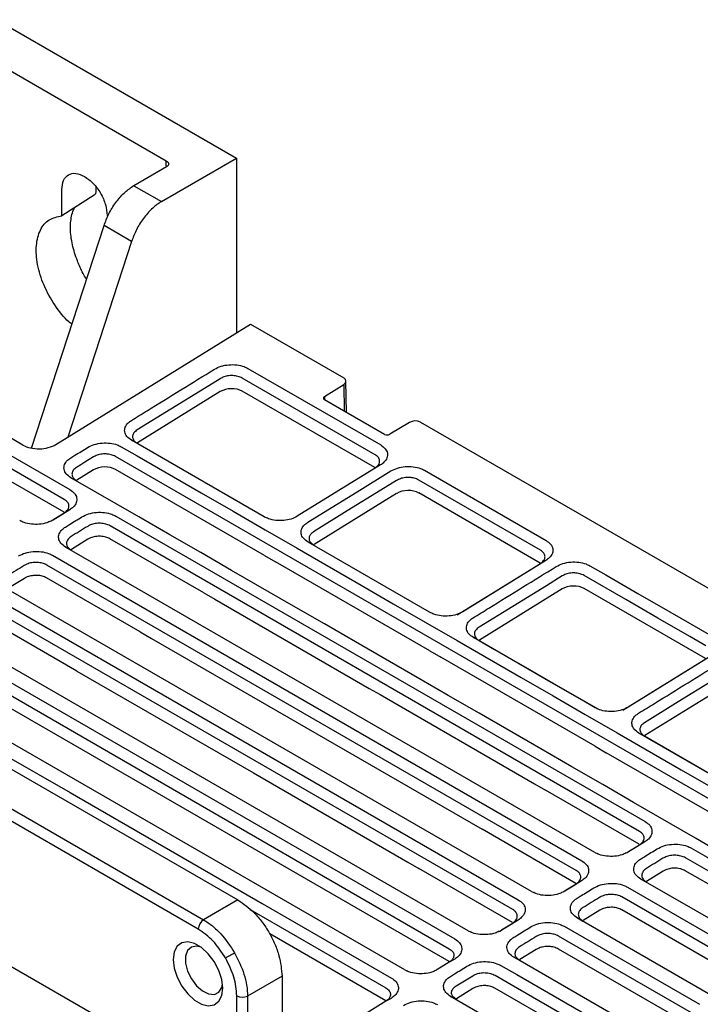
# Model space of a CAD drawing. Extents: x 189 to 1575, y -41 to 1223.
# Tile 53 of 60: x 1422 to 1509, y 363 to 489. Entities that reach past the tile are written whole.
import ezdxf

# ---------------------------------------------------------------- set-up
doc = ezdxf.new("R2010")
doc.units = 0
doc.layers.get('0').update_dxf_attribs({"linetype": 'CONTINUOUS'})

msp = doc.modelspace()

# ---------------------------------------------------------------- linework, layer by layer
at = {"color": 7, "linetype": 'Continuous'}
for p, q in [((1419.14, 489.18), (1449.93, 471.41)), ((1418.24, 484.19), (1440.94, 471.08)), ((1440.31, 465.85), (1449.93, 471.41)), ((1449.93, 471.41), (1449.93, 449)), ((1440.96, 470.31), (1436.77, 467.89)), ((1427.55, 464.01), (1427.55, 467.41)), ((1431.94, 467.2), (1431.94, 467.68)), ((1436.77, 467.89), (1436.63, 467.81)), ((1436.77, 467.89), (1440.31, 465.85)), ((1431.67, 466.66), (1427.55, 464.01)), ((1440.31, 465.85), (1440.16, 465.76)), ((1423.65, 434.22), (1432.95, 462.78)), ((1436.48, 460.74), (1432.95, 462.78)), ((1436.48, 460.74), (1428.32, 435.65)), ((1426.79, 434.71), (1451.75, 450.12)), ((1451.75, 450.12), (1463.69, 443.23)), ((1451.4, 444.45), (1468.43, 434.63)), ((1467.71, 433.37), (1450.68, 443.19)), ((1461.24, 440.84), (1463.7, 442.39)), ((1464.04, 438.8), (1463.98, 442.82)), ((1422.54, 434.62), (1410.99, 441.29)), ((1447.86, 441.47), (1437.25, 434.92)), ((1467.66, 431.73), (1450.68, 441.53)), ((1468.91, 435.99), (1461.24, 440.42)), ((1411.81, 438.59), (1428.57, 428.91)), ((1427.86, 427.65), (1411.09, 437.33)), ((1472.12, 437.52), (1469.61, 436)), ((1473.53, 437.55), (1521.07, 410.1)), ((1427.83, 426), (1411.06, 435.68)), ((1453.5, 425.41), (1436.48, 435.24)), ((1436.48, 435.24), (1437.2, 434.86)), ((1516.5, 385.77), (1434.42, 433.15)), ((1468.4, 432.06), (1457.74, 425.48)), ((1468.4, 432.06), (1467.71, 431.68)), ((1431.59, 431.43), (1429.47, 430.12)), ((1453.51, 420.46), (1434.42, 431.49)), ((1474.03, 431.39), (1489.64, 422.38)), ((1428.7, 430.43), (1429.42, 430.06)), ((1488.92, 421.12), (1473.31, 430.13)), ((1470.48, 428.41), (1459.88, 421.86)), ((1488.87, 419.48), (1473.31, 428.47)), ((1426.18, 424.9), (1427.86, 425.93)), ((1428.55, 426.31), (1426.43, 425)), ((1428.55, 426.31), (1427.86, 425.93)), ((1434.46, 425.51), (1502.34, 386.32)), ((1501.62, 385.06), (1433.74, 424.25)), ((1430.89, 422.54), (1428.77, 421.23)), ((1445.74, 415.66), (1433.71, 422.6)), ((1474.71, 413.17), (1459.11, 422.17)), ((1459.83, 421.8), (1459.11, 422.17)), ((1495.9, 382.35), (1428.02, 421.54)), ((1426.33, 420.49), (1494.21, 381.3)), ((1453.51, 420.46), (1454.93, 419.65)), ((1474.73, 408.22), (1454.93, 419.65)), ((1478.26, 412.85), (1488.92, 419.43)), ((1489.61, 419.82), (1478.96, 413.24)), ((1489.61, 419.82), (1488.92, 419.43)), ((1493.49, 380.04), (1425.61, 419.23)), ((1422.75, 417.52), (1420.63, 416.21)), ((1437.6, 410.64), (1425.58, 417.58)), ((1487.77, 377.33), (1419.89, 416.51)), ((1445.74, 415.66), (1447.15, 414.84)), ((1491.7, 416.16), (1481.09, 409.61)), ((1510.08, 407.24), (1494.52, 416.22)), ((1418.2, 415.47), (1486.08, 376.28)), ((1447.15, 414.84), (1466.95, 403.41)), ((1485.36, 375.02), (1417.48, 414.21)), ((1478.96, 413.24), (1478.26, 412.85)), ((1429.47, 405.62), (1417.45, 412.56)), ((1479.64, 372.31), (1411.76, 411.49)), ((1437.6, 410.64), (1439.02, 409.82)), ((1392.21, 409.71), (1450.13, 376.27)), ((1410.06, 410.45), (1477.95, 371.26)), ((1439.02, 409.82), (1458.82, 398.39)), ((1480.32, 409.93), (1481.04, 409.56)), ((1409.34, 409.19), (1477.23, 370)), ((1474.73, 408.22), (1476.14, 407.4)), ((1388.09, 406.99), (1445.71, 373.72)), ((1477.2, 368.35), (1409.32, 407.54)), ((1495.94, 395.97), (1476.14, 407.4)), ((1499.48, 400.6), (1510.13, 407.18)), ((1510.83, 407.57), (1500.17, 400.99)), ((1445.03, 372.51), (1387.41, 405.78)), ((1471.51, 367.28), (1403.63, 406.47)), ((1429.47, 405.62), (1430.89, 404.8)), ((1430.89, 404.8), (1450.69, 393.37)), ((1466.95, 403.41), (1468.36, 402.6)), ((1512.91, 403.92), (1502.3, 397.37)), ((1468.36, 402.6), (1488.16, 391.17)), ((1458.82, 398.39), (1460.23, 397.58)), ((1460.23, 397.58), (1480.03, 386.15)), ((1518.56, 387.86), (1501.54, 397.68)), ((1501.54, 397.68), (1502.26, 397.31)), ((1502.26, 397.31), (1518.89, 387.7)), ((1495.94, 395.97), (1497.35, 395.15)), ((1516.45, 384.13), (1497.35, 395.15)), ((1450.69, 393.37), (1452.1, 392.56)), ((1447.47, 352.44), (1379.58, 391.63)), ((1452.1, 392.56), (1471.9, 381.13)), ((1488.16, 391.17), (1489.58, 390.35)), ((1501.6, 383.41), (1489.58, 390.35)), ((1480.03, 386.15), (1481.44, 385.33)), ((1493.47, 378.39), (1481.44, 385.33)), ((1502.32, 383.73), (1501.62, 383.34)), ((1524.27, 371.99), (1507.51, 381.67)), ((1471.9, 381.13), (1473.31, 380.31)), ((1485.33, 373.37), (1473.31, 380.31)), ((1518.63, 369.23), (1501.79, 378.95)), ((1504.65, 379.96), (1502.53, 378.65)), ((1524.25, 370.34), (1507.48, 380.02)), ((1494.18, 378.71), (1493.49, 378.32)), ((1500.09, 377.9), (1517.14, 368.06)), ((1516.43, 366.8), (1499.37, 376.65)), ((1450.13, 376.27), (1445.71, 373.72)), ((1510.78, 364.04), (1493.66, 373.93)), ((1496.52, 374.94), (1494.4, 373.63)), ((1516.4, 365.15), (1499.35, 374.99)), ((1491.96, 372.88), (1509.3, 362.88)), ((1469.07, 363.33), (1454.2, 371.92)), ((1508.58, 361.62), (1491.24, 371.62)), ((1502.93, 358.86), (1485.52, 368.91)), ((1485.52, 368.91), (1486.24, 368.54)), ((1488.39, 369.92), (1486.27, 368.61)), ((1508.55, 359.97), (1491.22, 369.97)), ((1477.92, 368.67), (1477.23, 368.28)), ((1455.78, 366.48), (1451.37, 363.93)), ((1455.78, 366.48), (1455.78, 355.04)), ((1495.09, 353.67), (1477.39, 363.89)), ((1477.39, 363.89), (1478.11, 363.52)), ((1480.26, 364.9), (1478.14, 363.59)), ((1500.71, 354.78), (1483.09, 364.95)), ((1469.09, 363.26), (1463.39, 359.74)), ((1469.79, 363.64), (1469.09, 363.26))]:
    msp.add_line(p, q, dxfattribs=at)
at = {"color": 8, "linetype": 'Continuous'}
for p, q in [((1440.94, 470.42), (1440.94, 471.08)), ((1463.7, 442.39), (1463.75, 438.97)), ((1461.24, 440.84), (1461.24, 440.44)), ((1485.34, 392.79), (1485.34, 392.8)), ((1449.98, 351.96), (1449.98, 363.95)), ((1451.37, 363.93), (1451.37, 352.4))]:
    msp.add_line(p, q, dxfattribs=at)
for p, q in [((1495.9, 382.35), (1496.19, 382.22)), ((1487.77, 377.33), (1488.06, 377.2)), ((1479.64, 372.31), (1479.93, 372.17)), ((1483.63, 372.24), (1483.69, 372.27)), ((1471.51, 367.28), (1471.8, 367.15)), ((1475.5, 367.22), (1475.56, 367.25))]:
    msp.add_line(p, q)
at = {"color": 7, "linetype": 'Continuous', "flags": 128}
for points in [[(1447.86, 443.13), (1445.84, 441.89), (1441.52, 439.22), (1437.2, 436.55)], [(1435.14, 434.41), (1437.19, 433.23), (1445.4, 428.49), (1449.5, 426.12), (1453.61, 423.75), (1457.71, 421.38), (1465.92, 416.64), (1470.02, 414.27), (1474.12, 411.91), (1478.23, 409.54), (1486.43, 404.8), (1490.54, 402.43), (1494.64, 400.06), (1498.74, 397.69), (1506.95, 392.96), (1511.05, 390.59), (1517.22, 387.03)], [(1431.59, 433.09), (1430.51, 432.42), (1429.97, 432.09), (1429.42, 431.75)], [(1459.08, 424.71), (1461.1, 425.95), (1465.42, 428.62), (1469.74, 431.29)], [(1510.78, 383.05), (1508.79, 384.2), (1500.86, 388.78), (1496.9, 391.07), (1492.93, 393.36), (1488.97, 395.64), (1481.04, 400.22), (1477.07, 402.51), (1473.11, 404.8), (1465.18, 409.38), (1461.21, 411.67), (1457.25, 413.96), (1449.32, 418.54), (1445.35, 420.82), (1441.39, 423.11), (1437.42, 425.4), (1428.7, 430.43)], [(1470.48, 430.07), (1468.47, 428.83), (1464.15, 426.16), (1459.83, 423.49)], [(1428.02, 421.54), (1428.38, 421.35), (1428.74, 421.16)], [(1495.24, 419.14), (1497.3, 417.96), (1501.4, 415.59), (1505.5, 413.22), (1510.85, 410.13)], [(1491.7, 417.83), (1489.68, 416.58), (1485.36, 413.91), (1481.04, 411.25)], [(1510.13, 408.87), (1508.08, 410.06), (1503.98, 412.43), (1499.87, 414.8), (1494.52, 417.88)], [(1495.93, 400.92), (1493.95, 402.06), (1489.98, 404.35), (1486.01, 406.64), (1480.32, 409.93)], [(1481.04, 409.56), (1483.02, 408.41), (1486.99, 406.12), (1490.96, 403.83), (1496.27, 400.77)], [(1512.91, 405.58), (1510.89, 404.33), (1506.57, 401.67), (1502.25, 399)], [(1401.93, 405.43), (1403.98, 404.24), (1412.19, 399.5), (1420.4, 394.77), (1428.61, 390.03), (1436.81, 385.29), (1445.02, 380.55), (1453.23, 375.81), (1469.81, 366.24)], [(1499.95, 382.31), (1500.56, 382.69), (1501.62, 383.34)], [(1502.32, 383.73), (1501.26, 383.07), (1500.2, 382.42)], [(1508.22, 382.93), (1510.28, 381.74), (1518.48, 377), (1524.99, 373.25)], [(1501.79, 378.95), (1502.15, 378.76), (1502.51, 378.58)], [(1491.82, 377.29), (1492.43, 377.67), (1493.49, 378.32)], [(1494.18, 378.71), (1493.12, 378.05), (1492.06, 377.4)], [(1451.7, 375.02), (1452.51, 374.55), (1469.09, 364.98)], [(1493.66, 373.93), (1494.02, 373.74), (1494.37, 373.56)], [(1483.69, 372.27), (1484.3, 372.65), (1485.36, 373.3)], [(1486.05, 373.69), (1484.99, 373.03), (1483.93, 372.38)], [(1448.18, 364.95), (1448.06, 366.06), (1447.68, 367.23), (1447.09, 368.36), (1446.32, 369.37), (1445.46, 370.16), (1444.55, 370.69), (1443.68, 370.89), (1442.92, 370.77), (1442.33, 370.32), (1441.95, 369.59), (1441.82, 368.63), (1441.95, 367.52), (1442.33, 366.35), (1442.92, 365.22), (1443.68, 364.21), (1444.55, 363.41), (1445.46, 362.89), (1446.32, 362.68), (1447.09, 362.81), (1447.68, 363.26), (1448.06, 363.99), (1448.18, 364.95)], [(1445.42, 370.19), (1444.81, 370.34), (1444.15, 370.22), (1443.67, 369.78), (1443.41, 369.06), (1443.41, 368.15), (1443.67, 367.14), (1444.15, 366.14), (1444.81, 365.25), (1445.58, 364.59), (1446.37, 364.21), (1447.1, 364.15), (1447.68, 364.44), (1448.05, 365.02), (1448.16, 365.45)], [(1448.53, 368.82), (1448.64, 368.88), (1448.76, 368.96), (1448.91, 369.04), (1449.07, 369.13), (1449.23, 369.23), (1449.4, 369.32), (1449.55, 369.41), (1449.7, 369.5)], [(1477.23, 368.28), (1476.17, 367.62), (1475.56, 367.25)], [(1483.83, 367.86), (1485.88, 366.68), (1494.09, 361.94), (1501.45, 357.69)], [(1478.11, 365.23), (1479.17, 365.89), (1480.23, 366.54)], [(1483.11, 366.6), (1485.16, 365.42), (1493.37, 360.68), (1500.73, 356.43)]]:
    msp.add_lwpolyline(points, dxfattribs=at)
at = {"color": 7, "linetype": 'Continuous'}
for centre, start, end in [((1446.57, 372.44), 123.8494, 177.3048), ((1450.69, 365.32), 242.6994, 296.1466)]:
    msp.add_arc(centre, 1.54, start, end, dxfattribs=at)
for centre, major_axis, ratio, start_param, end_param in [((1462.98, 442.79), (1, 0.031), 0.597368, 5.488315, 7.050384), ((1449.27, 440.65), (2, 0.06), 0.597533, 0.766538, 2.336422), ((1472.82, 437.11), (1, 0.03), 0.596644, 0.766639, 2.328709), ((1469.26, 436.21), (0.5, 0.016), 0.596644, 3.908232, 5.470302), ((1424.66, 435.93), (3, 0.09), 0.596874, 3.908566, 5.479591), ((1433.01, 430.61), (2, 0.06), 0.597533, 0.766538, 2.336422), ((1471.9, 427.59), (2, 0.06), 0.597533, 0.766538, 2.336422), ((1493.11, 415.34), (2, 0.06), 0.597533, 0.766538, 2.336422)]:
    msp.add_ellipse(centre, major_axis=major_axis, ratio=ratio, start_param=start_param, end_param=end_param, dxfattribs=at)
for points, knots in [([(1440.94, 471.08), (1441.02, 471.03), (1441.18, 470.91), (1441.26, 470.69), (1441.19, 470.48), (1441.04, 470.36), (1440.96, 470.31)], [0, 0, 0, 0, 0.2404956, 0.4999055, 0.7593651, 1, 1, 1, 1]), ([(1427.55, 467.41), (1427.6, 467.82), (1427.68, 468.65), (1428.36, 469.37), (1429.31, 469.59), (1430.07, 469.25), (1430.45, 469.08)], [0, 0, 0, 0, 0.250004, 0.500003, 0.750001, 1, 1, 1, 1]), ([(1430.45, 469.08), (1430.83, 468.81), (1431.59, 468.27), (1432.55, 466.95), (1433.22, 465.45), (1433.31, 464.52), (1433.35, 464.06)], [0, 0, 0, 0, 0.2499989, 0.4999977, 0.7499965, 1, 1, 1, 1]), ([(1432.95, 462.78), (1433.14, 463.28), (1433.53, 464.31), (1434.43, 465.75), (1435.49, 466.99), (1436.25, 467.54), (1436.63, 467.81)], [0, 0, 0, 0, 0.245012, 0.499933, 0.754892, 1, 1, 1, 1]), ([(1431.67, 466.66), (1431.72, 466.69), (1431.8, 466.76), (1431.89, 466.9), (1431.94, 467.05), (1431.94, 467.15), (1431.94, 467.2)], [0, 0, 0, 0, 0.2635043, 0.5367363, 0.7925765, 1, 1, 1, 1]), ([(1430.71, 455.89), (1430.66, 455.96), (1430.31, 456.5), (1429.93, 457.3), (1429.48, 458.37), (1429.17, 459.27), (1428.89, 460.32), (1428.7, 461.38), (1428.63, 462.4), (1428.67, 463.37), (1428.83, 464.22), (1429.01, 464.78), (1429.14, 465.01), (1429.16, 465.05)], [0, 0, 0, 0, 0.02082, 0.170083, 0.23044, 0.329504, 0.430534, 0.536917, 0.64567, 0.755836, 0.86718, 0.980457, 1, 1, 1, 1]), ([(1440.16, 465.76), (1439.79, 465.5), (1439.03, 464.95), (1437.97, 463.71), (1437.06, 462.27), (1436.68, 461.24), (1436.48, 460.74)], [0, 0, 0, 0, 0.245108, 0.500067, 0.754988, 1, 1, 1, 1]), ([(1428.83, 450.12), (1428.7, 450.22), (1427.89, 450.82), (1426.58, 452.56), (1425.16, 455.1), (1424.33, 457.8), (1424.17, 460.29), (1424.7, 462.3), (1425.83, 463.69), (1426.98, 463.9), (1427.55, 464.01)], [0, 0, 0, 0, 0.02699, 0.165992, 0.3049939, 0.4439944, 0.5829965, 0.7219983, 0.8609996, 1, 1, 1, 1]), ([(1447.11, 444.35), (1447.38, 444.49), (1447.92, 444.76), (1448.95, 444.95), (1449.99, 444.93), (1450.83, 444.74), (1451.25, 444.53), (1451.4, 444.45)], [0, 0, 0, 0, 0.218978, 0.437712, 0.654086, 0.868284, 1, 1, 1, 1]), ([(1436.46, 437.77), (1437.13, 438.19), (1439.24, 439.49), (1442.79, 441.68), (1445.67, 443.46), (1447.11, 444.35)], [0, 0, 0, 0, 0.189404, 0.594702, 1, 1, 1, 1]), ([(1450.68, 443.19), (1450.59, 443.24), (1450.34, 443.38), (1449.96, 443.47), (1449.47, 443.53), (1448.96, 443.53), (1448.33, 443.39), (1448.01, 443.22), (1447.86, 443.13)], [0, 0, 0, 0, 0.116463, 0.330728, 0.383581, 0.597612, 0.811654, 1, 1, 1, 1]), ([(1461.24, 440.84), (1461.2, 440.81), (1461.13, 440.76), (1461.09, 440.66), (1461.1, 440.56), (1461.16, 440.47), (1461.22, 440.43), (1461.24, 440.42)], [0, 0, 0, 0, 0.216051, 0.43213, 0.648237, 0.864219, 1, 1, 1, 1]), ([(1436.48, 435.24), (1436.26, 435.39), (1435.83, 435.7), (1435.55, 436.3), (1435.62, 436.92), (1435.96, 437.42), (1436.32, 437.68), (1436.46, 437.77)], [0, 0, 0, 0, 0.218706, 0.437141, 0.653355, 0.867729, 1, 1, 1, 1]), ([(1437.2, 436.55), (1437.05, 436.44), (1436.85, 436.29), (1436.66, 436), (1436.58, 435.7), (1436.69, 435.3), (1436.95, 435.02), (1437.15, 434.9), (1437.2, 434.86)], [0, 0, 0, 0, 0.232651, 0.285621, 0.50032, 0.715021, 0.929728, 1, 1, 1, 1]), ([(1430.85, 434.31), (1431.12, 434.45), (1431.66, 434.72), (1432.69, 434.91), (1433.73, 434.89), (1434.57, 434.7), (1434.98, 434.49), (1435.14, 434.41)], [0, 0, 0, 0, 0.218945, 0.437677, 0.654081, 0.868194, 1, 1, 1, 1]), ([(1468.43, 434.63), (1468.64, 434.47), (1469.07, 434.17), (1469.34, 433.58), (1469.28, 432.97), (1468.94, 432.44), (1468.56, 432.17), (1468.4, 432.06)], [0, 0, 0, 0, 0.210717, 0.421614, 0.63446, 0.849294, 1, 1, 1, 1]), ([(1428.68, 432.97), (1428.86, 433.08), (1429.31, 433.36), (1430.04, 433.81), (1430.58, 434.14), (1430.85, 434.31)], [0, 0, 0, 0, 0.25, 0.625005, 1, 1, 1, 1]), ([(1434.42, 433.15), (1434.33, 433.2), (1434.07, 433.33), (1433.7, 433.43), (1433.21, 433.49), (1432.7, 433.49), (1432.07, 433.35), (1431.74, 433.17), (1431.59, 433.09)], [0, 0, 0, 0, 0.116451, 0.33072, 0.383555, 0.5976, 0.811654, 1, 1, 1, 1]), ([(1467.71, 431.68), (1467.79, 431.73), (1468.02, 431.9), (1468.26, 432.23), (1468.31, 432.56), (1468.23, 432.89), (1468.04, 433.15), (1467.8, 433.31), (1467.71, 433.37)], [0, 0, 0, 0, 0.11632, 0.330948, 0.545463, 0.651334, 0.865356, 1, 1, 1, 1]), ([(1428.7, 430.43), (1428.49, 430.59), (1428.05, 430.9), (1427.77, 431.5), (1427.84, 432.11), (1428.18, 432.62), (1428.54, 432.87), (1428.68, 432.97)], [0, 0, 0, 0, 0.218641, 0.436966, 0.653337, 0.867689, 1, 1, 1, 1]), ([(1429.42, 431.75), (1429.27, 431.63), (1429.08, 431.49), (1428.89, 431.2), (1428.8, 430.89), (1428.92, 430.5), (1429.17, 430.22), (1429.37, 430.09), (1429.42, 430.06)], [0, 0, 0, 0, 0.2326601, 0.2856217, 0.5003196, 0.7150201, 0.9297178, 1, 1, 1, 1]), ([(1469.74, 431.29), (1470.01, 431.43), (1470.55, 431.7), (1471.58, 431.89), (1472.62, 431.87), (1473.46, 431.68), (1473.87, 431.47), (1474.03, 431.39)], [0, 0, 0, 0, 0.219076, 0.437923, 0.654184, 0.868285, 1, 1, 1, 1]), ([(1473.31, 430.13), (1473.22, 430.18), (1472.96, 430.31), (1472.59, 430.41), (1472.1, 430.47), (1471.59, 430.47), (1470.96, 430.33), (1470.64, 430.15), (1470.48, 430.07)], [0, 0, 0, 0, 0.116463, 0.330721, 0.383548, 0.597608, 0.811654, 1, 1, 1, 1]), ([(1428.57, 428.91), (1428.79, 428.75), (1429.22, 428.45), (1429.5, 427.85), (1429.44, 427.23), (1429.09, 426.7), (1428.71, 426.43), (1428.55, 426.31)], [0, 0, 0, 0, 0.2107063, 0.4216966, 0.6346434, 0.8495831, 1, 1, 1, 1]), ([(1427.86, 425.93), (1428.01, 426.05), (1428.31, 426.28), (1428.48, 426.7), (1428.42, 427.11), (1428.18, 427.43), (1427.94, 427.59), (1427.86, 427.65)], [0, 0, 0, 0, 0.231904, 0.446685, 0.661306, 0.875855, 1, 1, 1, 1]), ([(1430.12, 425.41), (1430.39, 425.55), (1430.94, 425.83), (1431.98, 426.01), (1433.03, 426), (1433.88, 425.8), (1434.3, 425.59), (1434.46, 425.51)], [0, 0, 0, 0, 0.218782, 0.437233, 0.653568, 0.867884, 1, 1, 1, 1]), ([(1426.13, 424.87), (1425.96, 424.79), (1425.53, 424.58), (1424.65, 424.43), (1423.63, 424.44), (1422.75, 424.62), (1422.32, 424.84), (1422.14, 424.93)], [0, 0, 0, 0, 0.145162, 0.374301, 0.605297, 0.838154, 1, 1, 1, 1]), ([(1428, 424.1), (1428.17, 424.21), (1428.61, 424.48), (1429.32, 424.92), (1429.85, 425.25), (1430.12, 425.41)], [0, 0, 0, 0, 0.250003, 0.624997, 1, 1, 1, 1]), ([(1433.74, 424.25), (1433.65, 424.3), (1433.39, 424.43), (1432.85, 424.57), (1432.16, 424.6), (1431.6, 424.51), (1431.16, 424.36), (1430.97, 424.25), (1430.86, 424.19)], [0, 0, 0, 0, 0.114408, 0.328848, 0.543263, 0.757604, 0.863656, 1, 1, 1, 1]), ([(1457.74, 425.48), (1457.49, 425.35), (1456.97, 425.09), (1455.99, 424.91), (1454.98, 424.92), (1454.11, 425.11), (1453.68, 425.32), (1453.5, 425.41)], [0, 0, 0, 0, 0.210809, 0.421904, 0.635004, 0.849918, 1, 1, 1, 1]), ([(1459.11, 422.17), (1458.89, 422.33), (1458.45, 422.64), (1458.18, 423.24), (1458.24, 423.86), (1458.59, 424.36), (1458.95, 424.61), (1459.08, 424.71)], [0, 0, 0, 0, 0.21866, 0.437067, 0.653286, 0.86769, 1, 1, 1, 1]), ([(1428.02, 421.54), (1427.8, 421.69), (1427.36, 422.01), (1427.08, 422.61), (1427.15, 423.23), (1427.49, 423.75), (1427.86, 424), (1428, 424.1)], [0, 0, 0, 0, 0.218573, 0.436874, 0.652941, 0.86743, 1, 1, 1, 1]), ([(1430.86, 424.19), (1430.51, 423.97), (1429.8, 423.54), (1429.09, 423.1), (1428.74, 422.88)], [0, 0, 0, 0, 0.500007, 1, 1, 1, 1]), ([(1459.83, 423.49), (1459.67, 423.37), (1459.48, 423.23), (1459.29, 422.94), (1459.2, 422.63), (1459.32, 422.24), (1459.58, 421.96), (1459.78, 421.83), (1459.83, 421.8)], [0, 0, 0, 0, 0.232669, 0.285622, 0.500321, 0.71503, 0.929728, 1, 1, 1, 1]), ([(1428.74, 422.88), (1428.66, 422.83), (1428.43, 422.66), (1428.18, 422.33), (1428.11, 421.92), (1428.27, 421.52), (1428.54, 421.28), (1428.72, 421.18), (1428.74, 421.16)], [0, 0, 0, 0, 0.11274, 0.327624, 0.542441, 0.757065, 0.971585, 1, 1, 1, 1]), ([(1433.71, 422.6), (1433.54, 422.68), (1433.19, 422.85), (1432.52, 422.94), (1431.85, 422.9), (1431.28, 422.76), (1431, 422.6), (1430.89, 422.54)], [0, 0, 0, 0, 0.2145377, 0.4290624, 0.6436471, 0.8583625, 1, 1, 1, 1]), ([(1489.64, 422.38), (1489.85, 422.23), (1490.28, 421.93), (1490.55, 421.34), (1490.5, 420.73), (1490.15, 420.2), (1489.77, 419.93), (1489.61, 419.82)], [0, 0, 0, 0, 0.210704, 0.421628, 0.634481, 0.849255, 1, 1, 1, 1]), ([(1421.99, 420.39), (1422.26, 420.53), (1422.8, 420.81), (1423.84, 420.99), (1424.89, 420.97), (1425.75, 420.78), (1426.17, 420.57), (1426.33, 420.49)], [0, 0, 0, 0, 0.218782, 0.437233, 0.653568, 0.867884, 1, 1, 1, 1]), ([(1488.92, 419.43), (1489, 419.49), (1489.23, 419.65), (1489.47, 419.98), (1489.53, 420.32), (1489.44, 420.64), (1489.25, 420.9), (1489.01, 421.06), (1488.92, 421.12)], [0, 0, 0, 0, 0.11632, 0.330926, 0.545435, 0.651325, 0.865347, 1, 1, 1, 1]), ([(1425.61, 419.23), (1425.52, 419.28), (1425.26, 419.41), (1424.72, 419.55), (1424.03, 419.58), (1423.46, 419.49), (1423.03, 419.34), (1422.84, 419.23), (1422.73, 419.17)], [0, 0, 0, 0, 0.114408, 0.328848, 0.543263, 0.757604, 0.863656, 1, 1, 1, 1]), ([(1490.95, 419.04), (1491.22, 419.18), (1491.76, 419.46), (1492.79, 419.64), (1493.83, 419.62), (1494.68, 419.43), (1495.09, 419.22), (1495.24, 419.14)], [0, 0, 0, 0, 0.218929, 0.437667, 0.654024, 0.868245, 1, 1, 1, 1]), ([(1422.73, 419.17), (1422.38, 418.95), (1421.67, 418.52), (1420.96, 418.08), (1420.61, 417.86)], [0, 0, 0, 0, 0.500007, 1, 1, 1, 1]), ([(1480.3, 412.46), (1480.97, 412.88), (1483.08, 414.18), (1486.63, 416.38), (1489.51, 418.15), (1490.95, 419.04)], [0, 0, 0, 0, 0.189404, 0.594702, 1, 1, 1, 1]), ([(1494.52, 417.88), (1494.43, 417.93), (1494.18, 418.07), (1493.8, 418.16), (1493.31, 418.22), (1492.8, 418.22), (1492.17, 418.08), (1491.85, 417.91), (1491.7, 417.83)], [0, 0, 0, 0, 0.116463, 0.330744, 0.383579, 0.597611, 0.811652, 1, 1, 1, 1]), ([(1425.58, 417.58), (1425.41, 417.66), (1425.06, 417.83), (1424.39, 417.92), (1423.71, 417.88), (1423.15, 417.74), (1422.87, 417.58), (1422.75, 417.52)], [0, 0, 0, 0, 0.214535, 0.429064, 0.643648, 0.858363, 1, 1, 1, 1]), ([(1363.16, 413.28), (1364.26, 410.7), (1366.45, 405.53), (1371.12, 398.04), (1376.75, 390.82), (1383.4, 383.93), (1391.04, 377.44), (1399.59, 371.36), (1408.98, 365.74), (1419.14, 360.64), (1430.03, 356.1), (1441.55, 352.12), (1453.62, 348.74), (1464.88, 346.28), (1475.12, 344.51), (1481.21, 343.75), (1484.26, 343.37)], [0, 0, 0, 0, 0.074547, 0.14936, 0.224173, 0.29872, 0.373267, 0.448081, 0.522893, 0.597439, 0.671931, 0.746689, 0.821447, 0.89594, 0.947971, 1, 1, 1, 1]), ([(1478.96, 413.24), (1478.7, 413.1), (1478.19, 412.84), (1477.2, 412.66), (1476.19, 412.67), (1475.32, 412.86), (1474.89, 413.08), (1474.71, 413.17)], [0, 0, 0, 0, 0.210773, 0.42179, 0.634989, 0.850008, 1, 1, 1, 1]), ([(1363.15, 412.46), (1364.25, 409.88), (1366.44, 404.71), (1371.11, 397.22), (1376.74, 390), (1383.39, 383.11), (1391.03, 376.62), (1399.58, 370.54), (1408.98, 364.92), (1419.14, 359.82), (1430.02, 355.28), (1441.55, 351.3), (1453.62, 347.92), (1464.88, 345.46), (1475.12, 343.69), (1481.21, 342.93), (1484.26, 342.55)], [0, 0, 0, 0, 0.074547, 0.14936, 0.224173, 0.298719, 0.373266, 0.44808, 0.522892, 0.597438, 0.67193, 0.746688, 0.821447, 0.89594, 0.94797, 1, 1, 1, 1]), ([(1480.32, 409.93), (1480.1, 410.08), (1479.67, 410.39), (1479.39, 410.99), (1479.46, 411.61), (1479.8, 412.12), (1480.16, 412.37), (1480.3, 412.46)], [0, 0, 0, 0, 0.218641, 0.436986, 0.653339, 0.867663, 1, 1, 1, 1]), ([(1481.04, 411.25), (1480.89, 411.13), (1480.69, 410.98), (1480.5, 410.69), (1480.42, 410.39), (1480.53, 409.99), (1480.79, 409.71), (1480.99, 409.59), (1481.04, 409.56)], [0, 0, 0, 0, 0.232653, 0.285606, 0.500316, 0.715018, 0.929718, 1, 1, 1, 1]), ([(1501.51, 400.22), (1502.18, 400.63), (1504.3, 401.94), (1507.85, 404.13), (1510.73, 405.91), (1512.17, 406.8)], [0, 0, 0, 0, 0.189404, 0.594702, 1, 1, 1, 1]), ([(1500.17, 400.99), (1499.91, 400.86), (1499.4, 400.6), (1498.41, 400.42), (1497.4, 400.43), (1496.54, 400.61), (1496.11, 400.83), (1495.93, 400.92)], [0, 0, 0, 0, 0.210902, 0.422009, 0.635137, 0.850054, 1, 1, 1, 1]), ([(1501.54, 397.68), (1501.32, 397.84), (1500.88, 398.15), (1500.61, 398.75), (1500.67, 399.36), (1501.01, 399.87), (1501.37, 400.12), (1501.51, 400.22)], [0, 0, 0, 0, 0.2187, 0.437145, 0.653355, 0.867729, 1, 1, 1, 1]), ([(1502.25, 399), (1502.1, 398.88), (1501.91, 398.74), (1501.72, 398.44), (1501.63, 398.14), (1501.75, 397.74), (1502, 397.47), (1502.21, 397.34), (1502.26, 397.31)], [0, 0, 0, 0, 0.232651, 0.285618, 0.500321, 0.71503, 0.929718, 1, 1, 1, 1]), ([(1502.34, 386.32), (1502.56, 386.17), (1502.99, 385.86), (1503.26, 385.27), (1503.21, 384.65), (1502.86, 384.11), (1502.48, 383.84), (1502.32, 383.73)], [0, 0, 0, 0, 0.210674, 0.421654, 0.63468, 0.849541, 1, 1, 1, 1]), ([(1501.62, 383.34), (1501.78, 383.46), (1502.08, 383.7), (1502.25, 384.12), (1502.19, 384.53), (1501.95, 384.85), (1501.71, 385.01), (1501.62, 385.06)], [0, 0, 0, 0, 0.232216, 0.447016, 0.661615, 0.876175, 1, 1, 1, 1]), ([(1501.76, 381.51), (1501.94, 381.62), (1502.38, 381.9), (1503.09, 382.33), (1503.62, 382.66), (1503.88, 382.82)], [0, 0, 0, 0, 0.250003, 0.624997, 1, 1, 1, 1]), ([(1503.88, 382.82), (1504.16, 382.96), (1504.7, 383.24), (1505.74, 383.43), (1506.79, 383.41), (1507.65, 383.22), (1508.07, 383.01), (1508.22, 382.93)], [0, 0, 0, 0, 0.218707, 0.43717, 0.653495, 0.867821, 1, 1, 1, 1]), ([(1499.9, 382.29), (1499.73, 382.2), (1499.3, 381.99), (1498.41, 381.84), (1497.39, 381.85), (1496.63, 382.01), (1496.28, 382.17), (1496.19, 382.22)], [0, 0, 0, 0, 0.158559, 0.408708, 0.66115, 0.915238, 1, 1, 1, 1]), ([(1501.79, 378.95), (1501.57, 379.11), (1501.12, 379.42), (1500.85, 380.03), (1500.91, 380.65), (1501.26, 381.16), (1501.62, 381.42), (1501.76, 381.51)], [0, 0, 0, 0, 0.218645, 0.43691, 0.652984, 0.867403, 1, 1, 1, 1]), ([(1504.63, 381.61), (1504.27, 381.39), (1503.57, 380.95), (1502.86, 380.52), (1502.51, 380.3)], [0, 0, 0, 0, 0.5000067, 1, 1, 1, 1]), ([(1507.51, 381.67), (1507.42, 381.71), (1507.16, 381.85), (1506.77, 381.94), (1506.28, 382.01), (1505.76, 382), (1505.11, 381.87), (1504.78, 381.69), (1504.63, 381.61)], [0, 0, 0, 0, 0.114417, 0.328936, 0.381838, 0.596245, 0.810661, 1, 1, 1, 1]), ([(1494.21, 381.3), (1494.42, 381.15), (1494.86, 380.84), (1495.13, 380.25), (1495.08, 379.63), (1494.73, 379.09), (1494.34, 378.82), (1494.18, 378.71)], [0, 0, 0, 0, 0.210674, 0.421655, 0.63468, 0.84954, 1, 1, 1, 1]), ([(1502.51, 380.3), (1502.43, 380.24), (1502.19, 380.08), (1502.02, 379.85), (1501.91, 379.55), (1501.9, 379.24), (1502.1, 378.86), (1502.38, 378.67), (1502.51, 378.58)], [0, 0, 0, 0, 0.1127264, 0.3275358, 0.380508, 0.595054, 0.8096254, 1, 1, 1, 1]), ([(1507.48, 380.02), (1507.31, 380.1), (1506.96, 380.26), (1506.29, 380.36), (1505.61, 380.32), (1505.04, 380.17), (1504.76, 380.02), (1504.65, 379.96)], [0, 0, 0, 0, 0.214537, 0.429062, 0.643646, 0.858362, 1, 1, 1, 1]), ([(1493.49, 378.32), (1493.65, 378.44), (1493.95, 378.68), (1494.12, 379.1), (1494.06, 379.51), (1493.82, 379.83), (1493.58, 379.98), (1493.49, 380.04)], [0, 0, 0, 0, 0.232216, 0.447016, 0.661615, 0.876175, 1, 1, 1, 1]), ([(1493.63, 376.49), (1493.81, 376.6), (1494.25, 376.88), (1494.96, 377.31), (1495.49, 377.64), (1495.75, 377.8)], [0, 0, 0, 0, 0.250003, 0.624997, 1, 1, 1, 1]), ([(1495.75, 377.8), (1496.03, 377.94), (1496.57, 378.22), (1497.61, 378.41), (1498.66, 378.39), (1499.52, 378.2), (1499.93, 377.99), (1500.09, 377.9)], [0, 0, 0, 0, 0.218698, 0.437277, 0.65347, 0.867771, 1, 1, 1, 1]), ([(1491.76, 377.27), (1491.6, 377.18), (1491.17, 376.97), (1490.28, 376.82), (1489.26, 376.83), (1488.5, 376.99), (1488.15, 377.15), (1488.06, 377.2)], [0, 0, 0, 0, 0.158559, 0.408708, 0.66115, 0.915238, 1, 1, 1, 1]), ([(1493.66, 373.93), (1493.43, 374.09), (1492.99, 374.4), (1492.72, 375.01), (1492.78, 375.63), (1493.13, 376.14), (1493.49, 376.4), (1493.63, 376.49)], [0, 0, 0, 0, 0.218516, 0.436708, 0.652964, 0.867244, 1, 1, 1, 1]), ([(1496.5, 376.59), (1496.14, 376.37), (1495.44, 375.93), (1494.73, 375.49), (1494.37, 375.28)], [0, 0, 0, 0, 0.5000067, 1, 1, 1, 1]), ([(1499.37, 376.65), (1499.28, 376.69), (1499.02, 376.83), (1498.48, 376.96), (1497.79, 377), (1497.12, 376.88), (1496.7, 376.71), (1496.52, 376.6), (1496.5, 376.59)], [0, 0, 0, 0, 0.114681, 0.329255, 0.543807, 0.758301, 0.972836, 1, 1, 1, 1]), ([(1450.13, 376.27), (1450.84, 375.77), (1451.93, 375.01), (1453.25, 373.44), (1454.16, 372.07), (1454.89, 370.6), (1455.59, 368.68), (1455.71, 367.35), (1455.78, 366.48)], [0, 0, 0, 0, 0.239515, 0.368396, 0.5, 0.631604, 0.760485, 1, 1, 1, 1]), ([(1486.08, 376.28), (1486.29, 376.13), (1486.73, 375.82), (1487, 375.22), (1486.95, 374.61), (1486.6, 374.07), (1486.21, 373.8), (1486.05, 373.69)], [0, 0, 0, 0, 0.210674, 0.421655, 0.63468, 0.84954, 1, 1, 1, 1]), ([(1494.37, 375.28), (1494.29, 375.22), (1494.06, 375.06), (1493.89, 374.83), (1493.77, 374.53), (1493.76, 374.22), (1493.97, 373.84), (1494.24, 373.65), (1494.37, 373.56)], [0, 0, 0, 0, 0.1127251, 0.3275441, 0.3805161, 0.5950534, 0.8096075, 1, 1, 1, 1]), ([(1499.35, 374.99), (1499.17, 375.08), (1498.83, 375.24), (1498.16, 375.34), (1497.48, 375.3), (1496.91, 375.15), (1496.63, 375), (1496.52, 374.94)], [0, 0, 0, 0, 0.214535, 0.429064, 0.643647, 0.858362, 1, 1, 1, 1]), ([(1485.36, 373.3), (1485.51, 373.42), (1485.82, 373.66), (1485.98, 374.08), (1485.93, 374.49), (1485.69, 374.81), (1485.45, 374.96), (1485.36, 375.02)], [0, 0, 0, 0, 0.232216, 0.447015, 0.661615, 0.876175, 1, 1, 1, 1]), ([(1445.71, 373.72), (1446.1, 373.47), (1446.85, 372.98), (1448.28, 371.64), (1449.14, 370.35), (1449.7, 369.5)], [0, 0, 0, 0, 0.260846, 0.514827, 1, 1, 1, 1]), ([(1485.5, 371.47), (1485.68, 371.58), (1486.12, 371.85), (1486.82, 372.29), (1487.36, 372.62), (1487.62, 372.78)], [0, 0, 0, 0, 0.250003, 0.625006, 1, 1, 1, 1]), ([(1487.62, 372.78), (1487.89, 372.92), (1488.44, 373.2), (1489.48, 373.39), (1490.53, 373.37), (1491.38, 373.18), (1491.8, 372.96), (1491.96, 372.88)], [0, 0, 0, 0, 0.218665, 0.437233, 0.653456, 0.86772, 1, 1, 1, 1]), ([(1448.53, 368.82), (1448.02, 369.6), (1447, 371.15), (1445.69, 372.06), (1445.03, 372.51)], [0, 0, 0, 0, 0.499919, 1, 1, 1, 1]), ([(1483.63, 372.24), (1483.47, 372.16), (1483.04, 371.95), (1482.15, 371.8), (1481.13, 371.81), (1480.36, 371.96), (1480.02, 372.13), (1479.93, 372.17)], [0, 0, 0, 0, 0.158559, 0.408708, 0.66115, 0.915238, 1, 1, 1, 1]), ([(1485.52, 368.91), (1485.3, 369.07), (1484.86, 369.38), (1484.58, 369.99), (1484.65, 370.61), (1485, 371.12), (1485.36, 371.38), (1485.5, 371.47)], [0, 0, 0, 0, 0.218556, 0.436825, 0.652924, 0.867346, 1, 1, 1, 1]), ([(1488.36, 371.57), (1488.01, 371.35), (1487.3, 370.91), (1486.6, 370.47), (1486.24, 370.26)], [0, 0, 0, 0, 0.500007, 1, 1, 1, 1]), ([(1491.24, 371.62), (1491.15, 371.67), (1490.89, 371.81), (1490.35, 371.94), (1489.66, 371.98), (1488.98, 371.86), (1488.57, 371.69), (1488.39, 371.58), (1488.36, 371.57)], [0, 0, 0, 0, 0.1146794, 0.3292551, 0.5438001, 0.7582932, 0.9728268, 1, 1, 1, 1]), ([(1477.95, 371.26), (1478.16, 371.11), (1478.59, 370.8), (1478.87, 370.2), (1478.81, 369.59), (1478.47, 369.05), (1478.08, 368.78), (1477.92, 368.67)], [0, 0, 0, 0, 0.210674, 0.421655, 0.63468, 0.84954, 1, 1, 1, 1]), ([(1486.24, 370.26), (1486.16, 370.2), (1485.93, 370.04), (1485.76, 369.81), (1485.64, 369.51), (1485.63, 369.2), (1485.83, 368.82), (1486.11, 368.63), (1486.24, 368.54)], [0, 0, 0, 0, 0.112726, 0.3275461, 0.3805106, 0.5950701, 0.8096258, 1, 1, 1, 1]), ([(1491.22, 369.97), (1491.04, 370.06), (1490.69, 370.22), (1490.03, 370.31), (1489.35, 370.28), (1488.78, 370.13), (1488.5, 369.98), (1488.39, 369.92)], [0, 0, 0, 0, 0.214535, 0.429064, 0.643647, 0.858362, 1, 1, 1, 1]), ([(1449.98, 363.95), (1449.91, 364.74), (1449.77, 366.33), (1448.94, 367.99), (1448.53, 368.82)], [0, 0, 0, 0, 0.500081, 1, 1, 1, 1]), ([(1449.7, 369.5), (1450.15, 368.58), (1450.84, 367.19), (1451.29, 365.29), (1451.34, 364.39), (1451.37, 363.93)], [0, 0, 0, 0, 0.485173, 0.739154, 1, 1, 1, 1]), ([(1477.23, 370), (1477.38, 369.89), (1477.68, 369.67), (1477.85, 369.26), (1477.79, 368.85), (1477.55, 368.51), (1477.31, 368.34), (1477.23, 368.28)], [0, 0, 0, 0, 0.23222, 0.446876, 0.661447, 0.876024, 1, 1, 1, 1]), ([(1477.37, 366.45), (1477.54, 366.56), (1477.99, 366.83), (1478.69, 367.27), (1479.22, 367.6), (1479.49, 367.76)], [0, 0, 0, 0, 0.250003, 0.625006, 1, 1, 1, 1]), ([(1479.49, 367.76), (1479.76, 367.9), (1480.31, 368.18), (1481.35, 368.37), (1482.4, 368.35), (1483.25, 368.15), (1483.67, 367.94), (1483.83, 367.86)], [0, 0, 0, 0, 0.218659, 0.437183, 0.653488, 0.86772, 1, 1, 1, 1]), ([(1483.96, 342.65), (1480.23, 343.12), (1472.84, 344.06), (1462.09, 346.05), (1451.6, 348.47), (1441.4, 351.35), (1431.57, 354.66), (1422.26, 358.38), (1413.46, 362.43), (1408.05, 365.42), (1405.36, 366.91)], [0, 0, 0, 0, 0.126662, 0.250955, 0.374991, 0.50184, 0.627765, 0.752766, 0.876844, 1, 1, 1, 1]), ([(1475.5, 367.22), (1475.33, 367.14), (1474.9, 366.93), (1474.02, 366.78), (1473, 366.79), (1472.23, 366.94), (1471.88, 367.11), (1471.8, 367.15)], [0, 0, 0, 0, 0.158559, 0.408708, 0.66115, 0.915238, 1, 1, 1, 1]), ([(1477.39, 363.89), (1477.17, 364.04), (1476.73, 364.36), (1476.45, 364.97), (1476.52, 365.59), (1476.86, 366.1), (1477.23, 366.35), (1477.37, 366.45)], [0, 0, 0, 0, 0.218592, 0.436881, 0.65297, 0.867374, 1, 1, 1, 1]), ([(1480.23, 366.54), (1480.43, 366.64), (1480.8, 366.84), (1481.5, 366.95), (1482.19, 366.93), (1482.74, 366.79), (1483.01, 366.65), (1483.11, 366.6)], [0, 0, 0, 0, 0.23237, 0.447155, 0.66177, 0.876329, 1, 1, 1, 1]), ([(1469.81, 366.24), (1470.03, 366.09), (1470.46, 365.78), (1470.74, 365.18), (1470.68, 364.56), (1470.33, 364.03), (1469.95, 363.76), (1469.79, 363.64)], [0, 0, 0, 0, 0.210713, 0.421696, 0.634709, 0.849634, 1, 1, 1, 1]), ([(1478.11, 363.52), (1477.96, 363.63), (1477.66, 363.84), (1477.53, 364.15), (1477.5, 364.45), (1477.59, 364.76), (1477.83, 365.03), (1478.03, 365.18), (1478.08, 365.22), (1478.11, 365.23)], [0, 0, 0, 0, 0.228332, 0.442852, 0.495767, 0.710302, 0.924832, 0.962352, 1, 1, 1, 1]), ([(1483.09, 364.95), (1482.91, 365.03), (1482.56, 365.2), (1481.9, 365.29), (1481.22, 365.26), (1480.65, 365.11), (1480.37, 364.96), (1480.26, 364.9)], [0, 0, 0, 0, 0.214535, 0.429064, 0.643647, 0.858362, 1, 1, 1, 1]), ([(1469.09, 364.98), (1469.25, 364.87), (1469.55, 364.65), (1469.72, 364.24), (1469.66, 363.83), (1469.42, 363.49), (1469.18, 363.32), (1469.09, 363.26)], [0, 0, 0, 0, 0.232221, 0.446882, 0.661445, 0.876014, 1, 1, 1, 1]), ([(1471.36, 362.74), (1471.63, 362.88), (1472.18, 363.16), (1473.22, 363.35), (1474.27, 363.33), (1475.12, 363.13), (1475.54, 362.92), (1475.7, 362.84)], [0, 0, 0, 0, 0.218692, 0.437239, 0.65347, 0.867809, 1, 1, 1, 1])]:
    msp.add_open_spline(points, degree=3, knots=knots, dxfattribs=at)

doc.saveas('drawing.dxf')
